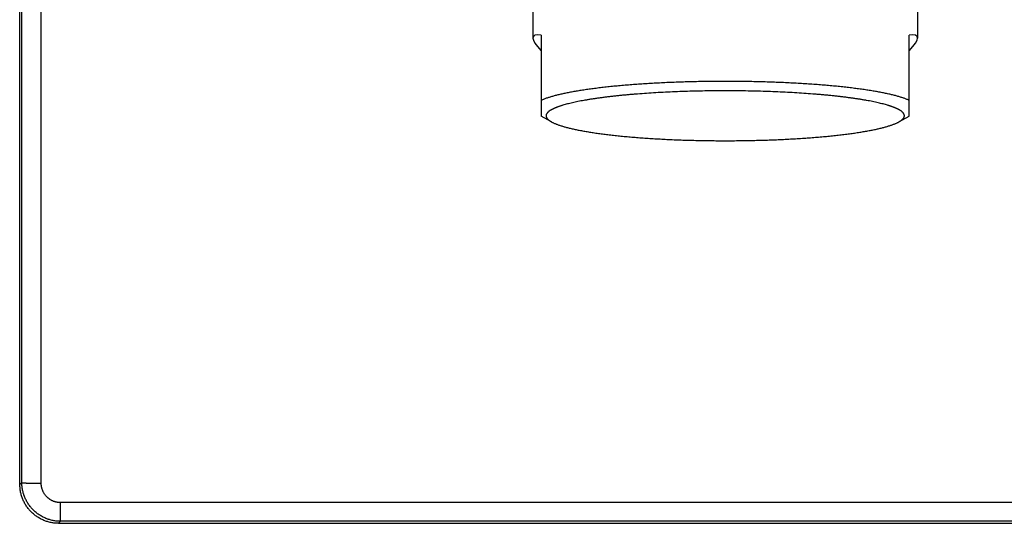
# Model space of a CAD drawing. Header units: millimetres. Extents: x -61 to 480, y -58 to 322.
# Tile 12 of 22: x -13 to 38, y 248 to 274. Entities that reach past the tile are written whole.
import ezdxf

# ---------------------------------------------------------------- set-up
doc = ezdxf.new("R2010")
doc.units = ezdxf.units.MM
doc.header["$LTSCALE"] = 23.1
doc.layers.get('0').update_dxf_attribs({"linetype": 'CONTINUOUS'})

msp = doc.modelspace()

# ---------------------------------------------------------------- linework, layer by layer
at = {"color": 9, "linetype": 'CONTINUOUS'}
for p, q in [((-12.763, 250.53), (-12.763, 320.164)), ((-11.763, 250.495), (-11.763, 320.199)), ((-12.866, 250.427), (-12.763, 250.53)), ((-10.764, 248.531), (-10.764, 249.495)), ((117.654, 249.495), (-10.764, 249.495)), ((-10.866, 248.428), (-10.764, 248.531)), ((117.654, 248.531), (-10.764, 248.531))]:
    msp.add_line(p, q, dxfattribs=at)
at = {"color": 7, "linetype": 'CONTINUOUS'}
for p, q in [((13.619, 276.433), (13.619, 273.474)), ((33.489, 276.433), (33.489, 273.474)), ((14.054, 273.63), (14.054, 269.442)), ((33.054, 269.442), (33.054, 273.63)), ((14.582, 269.149), (14.054, 269.442)), ((32.526, 269.149), (33.054, 269.442)), ((-10.866, 248.428), (117.654, 248.428))]:
    msp.add_line(p, q, dxfattribs=at)
for major_axis, start_param, end_param in [((9.917, -5.753), 2.905139, 3.499162), ((9.917, 5.753), 5.925616, 6.519639)]:
    msp.add_ellipse((23.554, 267.794), major_axis=major_axis, ratio=0.104508, start_param=start_param, end_param=end_param, dxfattribs=at)
msp.add_open_spline([(-12.866, 250.427), (-12.873, 262.067), (-12.88, 285.347), (-12.873, 308.627), (-12.866, 320.267)], degree=3, dxfattribs=at)
for points, knots in [([(23.554, 271.236), (23.422, 271.236), (23.159, 271.236), (22.764, 271.232), (22.371, 271.227), (21.98, 271.219), (21.591, 271.209), (21.205, 271.198), (20.823, 271.183), (20.445, 271.167), (20.072, 271.149), (19.705, 271.129), (19.344, 271.106), (18.989, 271.082), (18.642, 271.056), (18.302, 271.028), (17.971, 270.998), (17.649, 270.966), (17.336, 270.932), (17.033, 270.897), (16.74, 270.86), (16.458, 270.822), (16.187, 270.782), (15.968, 270.747), (15.8, 270.718), (15.678, 270.697), (15.559, 270.675), (15.443, 270.652), (15.331, 270.63), (15.221, 270.607), (15.115, 270.584), (15.013, 270.56), (14.913, 270.536), (14.818, 270.512), (14.725, 270.488), (14.636, 270.463), (14.551, 270.439), (14.469, 270.413), (14.391, 270.388), (14.316, 270.363), (14.246, 270.337), (14.178, 270.311), (14.115, 270.285), (14.074, 270.267), (14.054, 270.258)], [0, 0, 0, 0, 0.041231, 0.082398, 0.123436, 0.164283, 0.204875, 0.245149, 0.285042, 0.324493, 0.36344, 0.401824, 0.439585, 0.476665, 0.513006, 0.548554, 0.583254, 0.617053, 0.6499, 0.681745, 0.71254, 0.742241, 0.770802, 0.798183, 0.811419, 0.824345, 0.836958, 0.849251, 0.861223, 0.872868, 0.884183, 0.895165, 0.905809, 0.916114, 0.926076, 0.935692, 0.944961, 0.953881, 0.962449, 0.970665, 0.978528, 0.986038, 0.993195, 1, 1, 1, 1]), ([(33.054, 270.258), (33.034, 270.267), (32.993, 270.285), (32.93, 270.311), (32.863, 270.337), (32.792, 270.363), (32.717, 270.388), (32.639, 270.413), (32.557, 270.439), (32.472, 270.463), (32.383, 270.488), (32.291, 270.512), (32.195, 270.536), (32.096, 270.56), (31.993, 270.584), (31.887, 270.607), (31.778, 270.63), (31.665, 270.652), (31.549, 270.675), (31.43, 270.697), (31.308, 270.718), (31.14, 270.747), (30.921, 270.782), (30.651, 270.822), (30.369, 270.86), (30.076, 270.897), (29.772, 270.932), (29.459, 270.966), (29.137, 270.998), (28.806, 271.028), (28.466, 271.056), (28.119, 271.082), (27.764, 271.106), (27.403, 271.129), (27.036, 271.149), (26.663, 271.167), (26.285, 271.183), (25.903, 271.198), (25.517, 271.209), (25.128, 271.219), (24.737, 271.227), (24.344, 271.232), (23.949, 271.236), (23.686, 271.236), (23.554, 271.236)], [0, 0, 0, 0, 0.006805, 0.013962, 0.021472, 0.029335, 0.037551, 0.046119, 0.055039, 0.064308, 0.073924, 0.083886, 0.094191, 0.104835, 0.115817, 0.127132, 0.138777, 0.150749, 0.163042, 0.175655, 0.188581, 0.201817, 0.229198, 0.257759, 0.28746, 0.318255, 0.3501, 0.382947, 0.416746, 0.451446, 0.486994, 0.523335, 0.560415, 0.598176, 0.63656, 0.675507, 0.714958, 0.754851, 0.795125, 0.835717, 0.876564, 0.917602, 0.958769, 1, 1, 1, 1]), ([(23.554, 270.749), (23.379, 270.749), (23.03, 270.748), (22.507, 270.742), (21.988, 270.731), (21.474, 270.717), (20.966, 270.699), (20.467, 270.676), (19.978, 270.65), (19.5, 270.62), (19.11, 270.592), (18.805, 270.567), (18.582, 270.548), (18.362, 270.528), (18.147, 270.507), (17.936, 270.485), (17.73, 270.462), (17.529, 270.439), (17.332, 270.415), (17.14, 270.39), (16.954, 270.364), (16.773, 270.338), (16.597, 270.311), (16.427, 270.283), (16.262, 270.254), (16.104, 270.225), (15.951, 270.196), (15.805, 270.165), (15.665, 270.134), (15.531, 270.103), (15.404, 270.071), (15.283, 270.039), (15.187, 270.011), (15.113, 269.989), (15.06, 269.972), (15.009, 269.955), (14.96, 269.938), (14.912, 269.921), (14.866, 269.904), (14.822, 269.887), (14.779, 269.87), (14.739, 269.852), (14.7, 269.835), (14.663, 269.817), (14.628, 269.8), (14.594, 269.782), (14.562, 269.764), (14.532, 269.746), (14.504, 269.729), (14.478, 269.711), (14.454, 269.693), (14.431, 269.675), (14.41, 269.657), (14.391, 269.639), (14.374, 269.621), (14.359, 269.602), (14.346, 269.584), (14.334, 269.566), (14.324, 269.548), (14.316, 269.529), (14.311, 269.511), (14.306, 269.493), (14.304, 269.474), (14.304, 269.456), (14.305, 269.438), (14.309, 269.419), (14.314, 269.401), (14.321, 269.383), (14.329, 269.368), (14.336, 269.356), (14.343, 269.343), (14.354, 269.328), (14.369, 269.31), (14.385, 269.292), (14.403, 269.274), (14.424, 269.256), (14.446, 269.238), (14.469, 269.22), (14.495, 269.202), (14.522, 269.184), (14.552, 269.166), (14.572, 269.154), (14.582, 269.149)], [0, 0, 0, 0, 0.052775, 0.105384, 0.15766, 0.209437, 0.260554, 0.310848, 0.360161, 0.408339, 0.45523, 0.478148, 0.500689, 0.522837, 0.544574, 0.565884, 0.58675, 0.607155, 0.627086, 0.646526, 0.66546, 0.683876, 0.701758, 0.719095, 0.735873, 0.75208, 0.767706, 0.78274, 0.797171, 0.810991, 0.824192, 0.836766, 0.848706, 0.854438, 0.860009, 0.865419, 0.870669, 0.875758, 0.880685, 0.885451, 0.890056, 0.8945, 0.898784, 0.902908, 0.906873, 0.91068, 0.914331, 0.917827, 0.921171, 0.924365, 0.927411, 0.930314, 0.933078, 0.935707, 0.938209, 0.940589, 0.942856, 0.94502, 0.947093, 0.949087, 0.951016, 0.952897, 0.954747, 0.956584, 0.958428, 0.960296, 0.962206, 0.964176, 0.966219, 0.967273, 0.96835, 0.970581, 0.97292, 0.975378, 0.977962, 0.980679, 0.983532, 0.986528, 0.98967, 0.992961, 0.996403, 1, 1, 1, 1]), ([(32.526, 269.149), (32.536, 269.154), (32.557, 269.166), (32.586, 269.184), (32.613, 269.202), (32.639, 269.22), (32.663, 269.238), (32.685, 269.256), (32.705, 269.274), (32.723, 269.292), (32.74, 269.31), (32.754, 269.328), (32.765, 269.343), (32.773, 269.356), (32.779, 269.368), (32.787, 269.383), (32.794, 269.401), (32.799, 269.419), (32.803, 269.438), (32.804, 269.456), (32.804, 269.474), (32.802, 269.493), (32.798, 269.511), (32.792, 269.529), (32.784, 269.548), (32.774, 269.566), (32.763, 269.584), (32.749, 269.602), (32.734, 269.621), (32.717, 269.639), (32.698, 269.657), (32.677, 269.675), (32.655, 269.693), (32.63, 269.711), (32.604, 269.729), (32.576, 269.746), (32.546, 269.764), (32.514, 269.782), (32.481, 269.8), (32.445, 269.817), (32.408, 269.835), (32.369, 269.852), (32.329, 269.87), (32.286, 269.887), (32.242, 269.904), (32.196, 269.921), (32.149, 269.938), (32.099, 269.955), (32.048, 269.972), (31.995, 269.989), (31.922, 270.011), (31.825, 270.039), (31.704, 270.071), (31.577, 270.103), (31.443, 270.134), (31.303, 270.165), (31.157, 270.196), (31.004, 270.225), (30.846, 270.254), (30.681, 270.283), (30.511, 270.311), (30.336, 270.338), (30.154, 270.364), (29.968, 270.39), (29.776, 270.415), (29.58, 270.439), (29.378, 270.462), (29.172, 270.485), (28.961, 270.507), (28.746, 270.528), (28.527, 270.548), (28.303, 270.567), (27.998, 270.592), (27.608, 270.62), (27.13, 270.65), (26.641, 270.676), (26.142, 270.699), (25.634, 270.717), (25.12, 270.731), (24.601, 270.742), (24.078, 270.748), (23.729, 270.749), (23.554, 270.749)], [0, 0, 0, 0, 0.003597, 0.007039, 0.01033, 0.013472, 0.016468, 0.019321, 0.022038, 0.024622, 0.02708, 0.029419, 0.03165, 0.032727, 0.033781, 0.035824, 0.037794, 0.039704, 0.041572, 0.043416, 0.045253, 0.047103, 0.048984, 0.050913, 0.052907, 0.05498, 0.057144, 0.059411, 0.061791, 0.064293, 0.066922, 0.069686, 0.072589, 0.075635, 0.078829, 0.082173, 0.085669, 0.08932, 0.093127, 0.097092, 0.101216, 0.1055, 0.109944, 0.114549, 0.119315, 0.124242, 0.129331, 0.134581, 0.139991, 0.145562, 0.151294, 0.163234, 0.175808, 0.189009, 0.202829, 0.21726, 0.232294, 0.24792, 0.264127, 0.280905, 0.298242, 0.316124, 0.33454, 0.353474, 0.372914, 0.392845, 0.41325, 0.434116, 0.455426, 0.477163, 0.499311, 0.521852, 0.54477, 0.591661, 0.639839, 0.689152, 0.739446, 0.790563, 0.84234, 0.894616, 0.947225, 1, 1, 1, 1]), ([(14.582, 269.149), (14.598, 269.14), (14.632, 269.122), (14.684, 269.096), (14.74, 269.071), (14.8, 269.046), (14.864, 269.021), (14.931, 268.996), (15.003, 268.971), (15.077, 268.947), (15.156, 268.922), (15.238, 268.898), (15.323, 268.874), (15.412, 268.851), (15.505, 268.828), (15.601, 268.804), (15.7, 268.782), (15.803, 268.759), (15.909, 268.737), (16.019, 268.715), (16.131, 268.694), (16.247, 268.672), (16.366, 268.652), (16.488, 268.631), (16.613, 268.611), (16.786, 268.584), (17.009, 268.552), (17.284, 268.515), (17.571, 268.48), (17.868, 268.446), (18.175, 268.414), (18.49, 268.384), (18.815, 268.356), (19.148, 268.33), (19.488, 268.305), (19.835, 268.283), (20.188, 268.263), (20.548, 268.244), (20.912, 268.228), (21.281, 268.214), (21.654, 268.202), (22.03, 268.192), (22.409, 268.184), (22.789, 268.179), (23.171, 268.175), (23.426, 268.175), (23.554, 268.175)], [0, 0, 0, 0, 0.006059, 0.012486, 0.019286, 0.026459, 0.034008, 0.041933, 0.050234, 0.058911, 0.067962, 0.077385, 0.087179, 0.097341, 0.107868, 0.118758, 0.130006, 0.141609, 0.153564, 0.165866, 0.17851, 0.191493, 0.204809, 0.218453, 0.23242, 0.246705, 0.276205, 0.306908, 0.338763, 0.37172, 0.405725, 0.440723, 0.476656, 0.513464, 0.551088, 0.589463, 0.628527, 0.668214, 0.708458, 0.749191, 0.790345, 0.831852, 0.873641, 0.915643, 0.957786, 1, 1, 1, 1]), ([(23.554, 268.175), (23.682, 268.175), (23.937, 268.175), (24.319, 268.179), (24.699, 268.184), (25.078, 268.192), (25.454, 268.202), (25.827, 268.214), (26.196, 268.228), (26.561, 268.244), (26.92, 268.263), (27.273, 268.283), (27.62, 268.305), (27.961, 268.33), (28.293, 268.356), (28.618, 268.384), (28.934, 268.414), (29.24, 268.446), (29.537, 268.48), (29.824, 268.515), (30.1, 268.552), (30.322, 268.584), (30.495, 268.611), (30.62, 268.631), (30.742, 268.652), (30.861, 268.672), (30.977, 268.694), (31.089, 268.715), (31.199, 268.737), (31.305, 268.759), (31.408, 268.782), (31.507, 268.804), (31.603, 268.828), (31.696, 268.851), (31.785, 268.874), (31.87, 268.898), (31.952, 268.922), (32.031, 268.947), (32.106, 268.971), (32.177, 268.996), (32.244, 269.021), (32.308, 269.046), (32.368, 269.071), (32.424, 269.096), (32.476, 269.122), (32.51, 269.14), (32.526, 269.149)], [0, 0, 0, 0, 0.042214, 0.084357, 0.126359, 0.168148, 0.209655, 0.250809, 0.291542, 0.331786, 0.371473, 0.410537, 0.448912, 0.486536, 0.523344, 0.559277, 0.594275, 0.62828, 0.661237, 0.693092, 0.723795, 0.753295, 0.76758, 0.781547, 0.795191, 0.808507, 0.82149, 0.834134, 0.846436, 0.858391, 0.869994, 0.881242, 0.892132, 0.902659, 0.912821, 0.922615, 0.932038, 0.941089, 0.949766, 0.958067, 0.965992, 0.973541, 0.980714, 0.987514, 0.993941, 1, 1, 1, 1]), ([(-10.866, 248.428), (-10.899, 248.428), (-10.964, 248.43), (-11.062, 248.437), (-11.16, 248.449), (-11.256, 248.466), (-11.352, 248.487), (-11.447, 248.514), (-11.54, 248.544), (-11.631, 248.58), (-11.721, 248.619), (-11.809, 248.664), (-11.894, 248.712), (-11.977, 248.764), (-12.057, 248.821), (-12.135, 248.881), (-12.209, 248.945), (-12.28, 249.013), (-12.348, 249.084), (-12.412, 249.158), (-12.473, 249.236), (-12.529, 249.316), (-12.582, 249.399), (-12.63, 249.484), (-12.674, 249.572), (-12.714, 249.662), (-12.749, 249.753), (-12.78, 249.846), (-12.806, 249.941), (-12.828, 250.037), (-12.845, 250.133), (-12.857, 250.231), (-12.864, 250.329), (-12.866, 250.394), (-12.866, 250.427)], [0, 0, 0, 0, 0.03125, 0.0625, 0.09375, 0.125, 0.15625, 0.1875, 0.21875, 0.25, 0.28125, 0.3125, 0.34375, 0.375, 0.40625, 0.4375, 0.46875, 0.5, 0.53125, 0.5625, 0.59375, 0.625, 0.65625, 0.6875, 0.71875, 0.75, 0.78125, 0.8125, 0.84375, 0.875, 0.90625, 0.9375, 0.96875, 1, 1, 1, 1])]:
    msp.add_open_spline(points, degree=3, knots=knots, dxfattribs=at)
at = {"color": 9, "linetype": 'CONTINUOUS'}
for points, knots in [([(-10.764, 248.531), (-10.797, 248.531), (-10.862, 248.532), (-10.96, 248.539), (-11.057, 248.551), (-11.154, 248.568), (-11.25, 248.59), (-11.329, 248.612), (-11.391, 248.631), (-11.453, 248.653), (-11.529, 248.682), (-11.619, 248.722), (-11.707, 248.766), (-11.792, 248.814), (-11.875, 248.867), (-11.955, 248.923), (-12.033, 248.984), (-12.107, 249.048), (-12.178, 249.116), (-12.246, 249.187), (-12.31, 249.261), (-12.37, 249.338), (-12.427, 249.419), (-12.479, 249.502), (-12.527, 249.587), (-12.572, 249.675), (-12.611, 249.764), (-12.641, 249.841), (-12.662, 249.903), (-12.682, 249.965), (-12.704, 250.044), (-12.725, 250.14), (-12.742, 250.237), (-12.754, 250.334), (-12.761, 250.432), (-12.763, 250.497), (-12.763, 250.53)], [0, 0, 0, 0, 0.031155, 0.062366, 0.09362, 0.1249, 0.156194, 0.187486, 0.203128, 0.218767, 0.250031, 0.281284, 0.31253, 0.343771, 0.375011, 0.406252, 0.437498, 0.468748, 0.5, 0.531253, 0.562503, 0.593749, 0.62499, 0.656229, 0.68747, 0.718716, 0.749969, 0.781233, 0.796872, 0.812515, 0.843807, 0.8751, 0.906381, 0.937634, 0.968845, 1, 1, 1, 1]), ([(-12.763, 250.53), (-12.763, 250.529), (-12.763, 250.529), (-12.762, 250.529), (-12.762, 250.528), (-12.761, 250.528), (-12.76, 250.527), (-12.759, 250.527), (-12.758, 250.527), (-12.757, 250.526), (-12.755, 250.526), (-12.754, 250.525), (-12.752, 250.525), (-12.749, 250.524), (-12.745, 250.524), (-12.741, 250.523), (-12.735, 250.522), (-12.729, 250.521), (-12.723, 250.52), (-12.713, 250.519), (-12.699, 250.518), (-12.681, 250.516), (-12.661, 250.515), (-12.639, 250.513), (-12.614, 250.512), (-12.588, 250.51), (-12.56, 250.509), (-12.518, 250.507), (-12.462, 250.505), (-12.39, 250.503), (-12.312, 250.501), (-12.228, 250.499), (-12.141, 250.498), (-12.049, 250.497), (-11.955, 250.496), (-11.86, 250.495), (-11.795, 250.495), (-11.763, 250.495)], [0, 0, 0, 0, 0.000507, 0.00111, 0.001827, 0.002668, 0.003639, 0.004745, 0.005988, 0.007369, 0.00889, 0.010551, 0.012353, 0.014296, 0.018604, 0.023477, 0.028914, 0.034912, 0.041471, 0.048587, 0.064484, 0.082582, 0.102854, 0.125241, 0.149679, 0.176103, 0.204447, 0.234646, 0.300344, 0.372638, 0.450838, 0.534224, 0.622072, 0.713603, 0.807811, 0.903631, 1, 1, 1, 1]), ([(-10.764, 249.495), (-10.765, 249.495), (-10.767, 249.495), (-10.77, 249.495), (-10.773, 249.495), (-10.776, 249.495), (-10.779, 249.495), (-10.783, 249.495), (-10.789, 249.495), (-10.795, 249.495), (-10.801, 249.495), (-10.807, 249.495), (-10.815, 249.496), (-10.825, 249.496), (-10.838, 249.497), (-10.85, 249.498), (-10.866, 249.5), (-10.886, 249.502), (-10.911, 249.505), (-10.935, 249.509), (-10.967, 249.515), (-11.007, 249.524), (-11.054, 249.537), (-11.101, 249.553), (-11.147, 249.57), (-11.192, 249.59), (-11.236, 249.613), (-11.278, 249.637), (-11.334, 249.672), (-11.386, 249.711), (-11.436, 249.754), (-11.471, 249.788), (-11.505, 249.823), (-11.548, 249.873), (-11.587, 249.926), (-11.622, 249.981), (-11.646, 250.024), (-11.668, 250.068), (-11.688, 250.113), (-11.705, 250.158), (-11.721, 250.205), (-11.734, 250.252), (-11.743, 250.292), (-11.749, 250.324), (-11.753, 250.349), (-11.756, 250.373), (-11.758, 250.393), (-11.76, 250.41), (-11.761, 250.422), (-11.761, 250.434), (-11.762, 250.444), (-11.762, 250.452), (-11.762, 250.459), (-11.763, 250.465), (-11.763, 250.471), (-11.763, 250.476), (-11.763, 250.48), (-11.763, 250.483), (-11.763, 250.486), (-11.763, 250.489), (-11.763, 250.492), (-11.763, 250.494), (-11.763, 250.495)], [0, 0, 0, 0, 0.001954, 0.003908, 0.005862, 0.007816, 0.00977, 0.011724, 0.015632, 0.01954, 0.023448, 0.027355, 0.031263, 0.039079, 0.046895, 0.054711, 0.062526, 0.078158, 0.093789, 0.10942, 0.125051, 0.15631, 0.187569, 0.218827, 0.250085, 0.281342, 0.312598, 0.343853, 0.375108, 0.437595, 0.468847, 0.500098, 0.531347, 0.562596, 0.625073, 0.656319, 0.687565, 0.718809, 0.750053, 0.781297, 0.812539, 0.843782, 0.875024, 0.890646, 0.906268, 0.92189, 0.937511, 0.945322, 0.953134, 0.960945, 0.968756, 0.972661, 0.976567, 0.980472, 0.984378, 0.988283, 0.990236, 0.992189, 0.994142, 0.996094, 0.998047, 1, 1, 1, 1])]:
    msp.add_open_spline(points, degree=3, knots=knots, dxfattribs=at)

doc.saveas('drawing.dxf')
